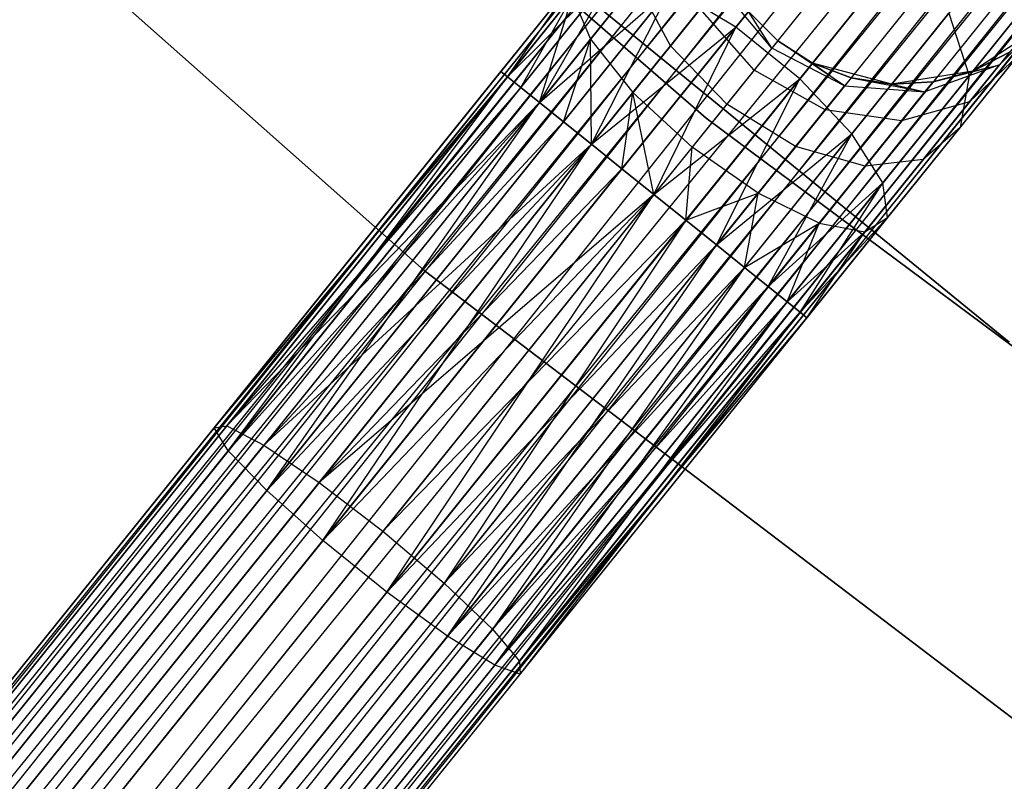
# Model space of a CAD drawing. Extents: x -102 to 102, y -101 to 102.
# Tile 38 of 256: x -42.35 to -37.36, y -51.65 to -47.8. Entities that reach past the tile are written whole.
import ezdxf

# ---------------------------------------------------------------- set-up
doc = ezdxf.new("R2010")
doc.units = 0
doc.header["$LTSCALE"] = 25.4
doc.layers.get('0').update_dxf_attribs({"linetype": 'CONTINUOUS'})

# ---------------------------------------------------------------- blocks, each defined once
blk = doc.blocks.new('NL2500011659_STL')
at = {"color": 0}
for p, q in [((-51.3074, -62.2235, -7.3955), (-27.8724, -33.1007, -7.6045)), ((-27.8724, -33.1007, -7.3955), (-51.3074, -62.2235, -7.3955)), ((-51.3074, -62.2235, -7.3955), (-27.8724, -33.1007, -7.6045)), ((-27.8724, -33.1007, -7.3955), (-51.3074, -62.2235, -7.3955)), ((-27.8724, -33.1007, -7.6045), (-51.2736, -62.2508, -7.809)), ((-27.8724, -33.1007, -7.6045), (-51.2736, -62.2508, -7.809)), ((-27.8385, -33.128, -7.191), (-51.3074, -62.2235, -7.3955)), ((-27.8385, -33.128, -7.191), (-51.3074, -62.2235, -7.3955)), ((-27.8385, -33.128, -7.809), (-51.2736, -62.2508, -7.809)), ((-27.8385, -33.128, -7.809), (-51.2736, -62.2508, -7.809)), ((-51.2073, -62.3041, -7), (-27.8385, -33.128, -7.191)), ((-51.2073, -62.3041, -7), (-27.8385, -33.128, -7.191)), ((-51.2736, -62.2508, -7.809), (-27.7723, -33.1813, -8)), ((-51.2736, -62.2508, -7.809), (-27.7723, -33.1813, -8)), ((-27.7723, -33.1813, -7), (-51.2073, -62.3041, -7)), ((-27.7723, -33.1813, -7), (-51.2073, -62.3041, -7)), ((-27.7723, -33.1813, -8), (-51.1116, -62.3811, -8.1691)), ((-27.7723, -33.1813, -8), (-51.1116, -62.3811, -8.1691)), ((-27.6766, -33.2583, -6.8309), (-51.2073, -62.3041, -7)), ((-27.6766, -33.2583, -6.8309), (-51.2073, -62.3041, -7)), ((-27.6766, -33.2583, -8.1691), (-51.1116, -62.3811, -8.1691)), ((-27.6766, -33.2583, -8.1691), (-51.1116, -62.3811, -8.1691)), ((-50.9905, -62.4785, -6.691), (-27.6766, -33.2583, -6.8309)), ((-50.9905, -62.4785, -6.691), (-27.6766, -33.2583, -6.8309)), ((-51.1116, -62.3811, -8.1691), (-27.5555, -33.3557, -8.309)), ((-51.1116, -62.3811, -8.1691), (-27.5555, -33.3557, -8.309)), ((-27.5555, -33.3557, -6.691), (-50.9905, -62.4785, -6.691)), ((-27.5555, -33.3557, -6.691), (-50.9905, -62.4785, -6.691)), ((-27.5555, -33.3557, -8.309), (-50.8495, -62.592, -8.4135)), ((-27.5555, -33.3557, -8.309), (-50.8495, -62.592, -8.4135)), ((-27.4145, -33.4692, -6.5865), (-50.9905, -62.4785, -6.691)), ((-27.4145, -33.4692, -6.5865), (-50.9905, -62.4785, -6.691)), ((-27.4145, -33.4692, -8.4135), (-50.8495, -62.592, -8.4135)), ((-27.4145, -33.4692, -8.4135), (-50.8495, -62.592, -8.4135)), ((-50.6946, -62.7167, -6.5218), (-27.4145, -33.4692, -6.5865)), ((-50.6946, -62.7167, -6.5218), (-27.4145, -33.4692, -6.5865)), ((-50.8495, -62.592, -8.4135), (-27.2596, -33.5939, -8.4782)), ((-50.8495, -62.592, -8.4135), (-27.2596, -33.5939, -8.4782)), ((-27.2596, -33.5939, -6.5218), (-50.6946, -62.7167, -6.5218)), ((-27.2596, -33.5939, -6.5218), (-50.6946, -62.7167, -6.5218)), ((-27.2596, -33.5939, -8.4782), (-50.5326, -62.847, -8.5)), ((-27.2596, -33.5939, -8.4782), (-50.5326, -62.847, -8.5)), ((-27.0976, -33.7242, -6.5), (-50.5326, -62.847, -6.5)), ((-27.0976, -33.7242, -6.5), (-50.5326, -62.847, -6.5)), ((-27.0976, -33.7242, -8.5), (-50.5326, -62.847, -8.5)), ((-27.0976, -33.7242, -8.5), (-50.5326, -62.847, -8.5)), ((-26.9356, -33.8546, -8.4782), (-50.5326, -62.847, -8.5)), ((-26.9356, -33.8546, -8.4782), (-50.5326, -62.847, -8.5)), ((-26.9356, -33.8546, -6.5218), (-50.3706, -62.9773, -6.5218)), ((-26.9356, -33.8546, -6.5218), (-50.3706, -62.9773, -6.5218)), ((-26.9356, -33.8546, -8.4782), (-50.2157, -63.102, -8.4135)), ((-26.9356, -33.8546, -8.4782), (-50.2157, -63.102, -8.4135)), ((-26.7807, -33.9792, -6.5865), (-50.3706, -62.9773, -6.5218)), ((-26.7807, -33.9792, -6.5865), (-50.3706, -62.9773, -6.5218)), ((-26.7807, -33.9792, -8.4135), (-50.2157, -63.102, -8.4135)), ((-26.7807, -33.9792, -8.4135), (-50.2157, -63.102, -8.4135)), ((-50.0747, -63.2155, -6.691), (-26.7807, -33.9792, -6.5865)), ((-50.0747, -63.2155, -6.691), (-26.7807, -33.9792, -6.5865)), ((-50.2157, -63.102, -8.4135), (-26.6397, -34.0927, -8.309)), ((-50.2157, -63.102, -8.4135), (-26.6397, -34.0927, -8.309)), ((-26.6397, -34.0927, -6.691), (-50.0747, -63.2155, -6.691)), ((-26.6397, -34.0927, -6.691), (-50.0747, -63.2155, -6.691)), ((-26.6397, -34.0927, -8.309), (-49.9536, -63.3129, -8.1691)), ((-26.6397, -34.0927, -8.309), (-49.9536, -63.3129, -8.1691)), ((-26.5186, -34.1901, -6.8309), (-50.0747, -63.2155, -6.691)), ((-26.5186, -34.1901, -6.8309), (-50.0747, -63.2155, -6.691)), ((-26.5186, -34.1901, -8.1691), (-49.9536, -63.3129, -8.1691)), ((-26.5186, -34.1901, -8.1691), (-49.9536, -63.3129, -8.1691)), ((-49.8579, -63.3899, -7), (-26.5186, -34.1901, -6.8309)), ((-49.8579, -63.3899, -7), (-26.5186, -34.1901, -6.8309)), ((-49.9536, -63.3129, -8.1691), (-26.4229, -34.2671, -8)), ((-49.9536, -63.3129, -8.1691), (-26.4229, -34.2671, -8)), ((-26.4229, -34.2671, -7), (-49.8579, -63.3899, -7)), ((-26.4229, -34.2671, -7), (-49.8579, -63.3899, -7)), ((-26.4229, -34.2671, -8), (-49.7917, -63.4432, -7.809)), ((-26.4229, -34.2671, -8), (-49.7917, -63.4432, -7.809)), ((-26.3566, -34.3204, -7.191), (-49.8579, -63.3899, -7)), ((-26.3566, -34.3204, -7.191), (-49.8579, -63.3899, -7)), ((-26.3566, -34.3204, -7.809), (-49.7917, -63.4432, -7.809)), ((-26.3566, -34.3204, -7.809), (-49.7917, -63.4432, -7.809)), ((-49.7917, -63.4432, -7.809), (-26.3228, -34.3477, -7.6045)), ((-49.7917, -63.4432, -7.809), (-26.3228, -34.3477, -7.6045)), ((-49.7578, -63.4705, -7.3955), (-26.3566, -34.3204, -7.191)), ((-49.7578, -63.4705, -7.3955), (-26.3566, -34.3204, -7.191)), ((-26.3228, -34.3477, -7.3955), (-49.7578, -63.4705, -7.3955)), ((-26.3228, -34.3477, -7.6045), (-49.7578, -63.4705, -7.3955)), ((-26.3228, -34.3477, -7.6045), (-49.7578, -63.4705, -7.3955)), ((-26.3228, -34.3477, -7.3955), (-49.7578, -63.4705, -7.3955)), ((-38.8695, -48.2965, -308.5), (-42.4103, -45.2173, -308.5)), ((-42.4103, -45.2173, -318), (-38.8695, -48.2965, -318)), ((-42.4103, -45.2173, -318), (-38.8695, -48.2965, -318)), ((-38.8695, -48.2965, -308.5), (-42.4103, -45.2173, -308.5)), ((-43.8523, -45.9177, -308.5), (-40.2986, -49.0675, -308.5)), ((-40.2986, -49.0675, -318), (-43.8523, -45.9177, -318)), ((-43.8523, -45.9177, -308.5), (-40.2986, -49.0675, -308.5)), ((-40.2986, -49.0675, -318), (-43.8523, -45.9177, -318)), ((-40.9242, -46.5007, -316), (-37.3352, -49.4301, -316)), ((-37.3352, -49.4301, -315), (-40.9242, -46.5007, -315)), ((-40.9242, -46.5007, -316), (-37.3352, -49.4301, -316)), ((-37.3352, -49.4301, -315), (-40.9242, -46.5007, -315)), ((-38.7196, -47.8352, -306.6676), (-38.1991, -47.1884, -307.0906)), ((-38.7196, -47.8352, -306.6676), (-38.1991, -47.1884, -307.0906)), ((-38.3956, -48.0959, -306.6676), (-37.8751, -47.4491, -307.0906)), ((-38.3956, -48.0959, -306.6676), (-37.8751, -47.4491, -307.0906)), ((-39.9093, -48.0591, -307.3955), (-39.5016, -47.5524, -307.4985)), ((-39.9093, -48.0591, -307.6045), (-39.5016, -47.5524, -307.4985)), ((-39.9093, -48.0591, -307.6045), (-39.5016, -47.5524, -307.4985)), ((-39.9093, -48.0591, -307.3955), (-39.5016, -47.5524, -307.4985)), ((-39.8755, -48.0863, -307.191), (-39.3249, -47.5378, -307.1223)), ((-39.8755, -48.0863, -307.191), (-39.3249, -47.5378, -307.1223)), ((-39.8755, -48.0863, -307.809), (-39.5016, -47.5524, -307.4985)), ((-39.8755, -48.0863, -307.809), (-39.5016, -47.5524, -307.4985)), ((-39.8755, -48.0863, -307.191), (-39.5016, -47.5524, -307.4985)), ((-39.8755, -48.0863, -307.191), (-39.5016, -47.5524, -307.4985)), ((-39.8092, -48.1396, -307), (-39.3249, -47.5378, -307.1223)), ((-39.8092, -48.1396, -307), (-39.3249, -47.5378, -307.1223)), ((-39.7135, -48.2167, -306.8309), (-39.3249, -47.5378, -307.1223)), ((-39.7135, -48.2167, -306.8309), (-39.3249, -47.5378, -307.1223)), ((-39.4557, -47.8963, -308.2343), (-39.2231, -47.6072, -308.4233)), ((-39.4557, -47.8963, -308.2343), (-39.2231, -47.6072, -308.4233)), ((-39.0511, -47.93, -308.621), (-39.2231, -47.6072, -308.4233)), ((-39.0511, -47.93, -308.621), (-39.2231, -47.6072, -308.4233)), ((-39.7135, -48.2167, -306.8309), (-39.0483, -47.6378, -306.8285)), ((-39.7135, -48.2167, -306.8309), (-39.0483, -47.6378, -306.8285)), ((-39.5925, -48.3141, -306.691), (-39.0483, -47.6378, -306.8285)), ((-39.5925, -48.3141, -306.691), (-39.0483, -47.6378, -306.8285)), ((-39.4514, -48.4276, -306.5865), (-39.0483, -47.6378, -306.8285)), ((-39.4514, -48.4276, -306.5865), (-39.0483, -47.6378, -306.8285)), ((-38.7196, -47.8352, -306.6676), (-39.0483, -47.6378, -306.8285)), ((-38.7196, -47.8352, -306.6676), (-39.0483, -47.6378, -306.8285)), ((-38.5383, -47.9416, -309.191), (-38.8036, -47.6226, -309.1643)), ((-38.5383, -47.9416, -309.191), (-38.8036, -47.6226, -309.1643)), ((-37.5386, -48.0807, -307.4774), (-37.1918, -47.6498, -308.0305)), ((-37.5386, -48.0807, -307.4774), (-37.1918, -47.6498, -308.0305)), ((-39.8755, -48.0863, -307.809), (-39.5479, -47.6792, -307.8918)), ((-39.8755, -48.0863, -307.809), (-39.5479, -47.6792, -307.8918)), ((-39.8092, -48.1396, -308), (-39.5479, -47.6792, -307.8918)), ((-39.8092, -48.1396, -308), (-39.5479, -47.6792, -307.8918)), ((-39.7135, -48.2167, -308.1691), (-39.5479, -47.6792, -307.8918)), ((-39.7135, -48.2167, -308.1691), (-39.5479, -47.6792, -307.8918)), ((-39.5479, -47.6792, -307.8918), (-39.4557, -47.8963, -308.2343)), ((-39.5479, -47.6792, -307.8918), (-39.4557, -47.8963, -308.2343)), ((-39.0511, -47.93, -308.621), (-38.9004, -47.7428, -308.8614)), ((-39.0511, -47.93, -308.621), (-38.9004, -47.7428, -308.8614)), ((-38.6273, -48.0523, -308.9122), (-38.9004, -47.7428, -308.8614)), ((-38.6273, -48.0523, -308.9122), (-38.9004, -47.7428, -308.8614)), ((-38.5076, -47.9035, -314), (-38.6559, -47.7561, -314)), ((-38.5383, -47.9416, -309.191), (-38.6559, -47.7561, -309.5)), ((-38.6559, -47.7561, -309.5), (-38.5076, -47.9035, -309.5)), ((-38.5383, -47.9416, -309.191), (-38.6559, -47.7561, -309.5)), ((-38.6559, -47.7561, -309.5), (-38.5076, -47.9035, -309.5)), ((-38.5076, -47.9035, -314), (-38.6559, -47.7561, -314)), ((-38.1324, -48.3748, -306.8285), (-37.6415, -47.7647, -307.2274)), ((-38.1324, -48.3748, -306.8285), (-37.6415, -47.7647, -307.2274)), ((-37.6415, -47.7647, -307.2274), (-37.5386, -48.0807, -307.4774)), ((-37.6415, -47.7647, -307.2274), (-37.5386, -48.0807, -307.4774)), ((-37.1049, -47.7467, -308.8497), (-37.3853, -48.0259, -308.9774)), ((-37.1049, -47.7467, -308.8497), (-37.3853, -48.0259, -308.9774)), ((-39.4514, -48.4276, -306.5865), (-38.7196, -47.8352, -306.6676)), ((-39.4514, -48.4276, -306.5865), (-38.7196, -47.8352, -306.6676)), ((-39.2965, -48.5522, -306.5219), (-38.7196, -47.8352, -306.6676)), ((-39.2965, -48.5522, -306.5219), (-38.7196, -47.8352, -306.6676)), ((-39.1345, -48.6826, -306.5), (-38.7196, -47.8352, -306.6676)), ((-39.1345, -48.6826, -306.5), (-38.7196, -47.8352, -306.6676)), ((-38.3956, -48.0959, -306.6676), (-38.7196, -47.8352, -306.6676)), ((-38.3956, -48.0959, -306.6676), (-38.7196, -47.8352, -306.6676)), ((-37.1714, -47.8293, -314), (-37.5194, -48.0569, -314)), ((-37.1714, -47.8293, -314), (-37.5194, -48.0569, -314)), ((-39.7135, -48.2167, -308.1691), (-39.4557, -47.8963, -308.2343)), ((-39.7135, -48.2167, -308.1691), (-39.4557, -47.8963, -308.2343)), ((-39.5925, -48.3141, -308.309), (-39.4557, -47.8963, -308.2343)), ((-39.5925, -48.3141, -308.309), (-39.4557, -47.8963, -308.2343)), ((-39.4514, -48.4276, -308.4135), (-39.4557, -47.8963, -308.2343)), ((-39.4557, -47.8963, -308.2343), (-39.2409, -48.166, -308.4667)), ((-39.4514, -48.4276, -308.4135), (-39.4557, -47.8963, -308.2343)), ((-39.4557, -47.8963, -308.2343), (-39.2409, -48.166, -308.4667)), ((-38.5076, -47.9035, -309.5), (-38.5383, -47.9416, -309.191)), ((-38.5076, -47.9035, -309.5), (-38.5383, -47.9416, -309.191)), ((-38.3319, -48.0168, -314), (-38.5076, -47.9035, -314)), ((-38.5076, -47.9035, -309.5), (-38.3319, -48.0168, -309.5)), ((-38.1699, -48.1325, -309.1643), (-38.5076, -47.9035, -309.5)), ((-38.1699, -48.1325, -309.1643), (-38.5076, -47.9035, -309.5)), ((-38.5076, -47.9035, -309.5), (-38.3319, -48.0168, -309.5)), ((-38.5076, -47.9035, -309.5), (-38.5076, -47.9035, -314)), ((-38.3319, -48.0168, -314), (-38.5076, -47.9035, -314)), ((-38.5076, -47.9035, -309.5), (-38.5076, -47.9035, -314)), ((-39.2409, -48.166, -308.4667), (-39.0511, -47.93, -308.621)), ((-39.2409, -48.166, -308.4667), (-39.0511, -47.93, -308.621)), ((-38.766, -48.2246, -308.691), (-39.0511, -47.93, -308.621)), ((-38.766, -48.2246, -308.691), (-39.0511, -47.93, -308.621)), ((-38.5383, -47.9416, -309.191), (-38.6273, -48.0523, -308.9122)), ((-38.5383, -47.9416, -309.191), (-38.6273, -48.0523, -308.9122)), ((-38.1699, -48.1325, -309.1643), (-38.5383, -47.9416, -309.191)), ((-38.1699, -48.1325, -309.1643), (-38.5383, -47.9416, -309.191)), ((-37.5194, -48.0569, -309.5), (-37.3335, -47.9614, -309.5)), ((-37.3335, -47.9614, -309.5), (-37.5194, -48.0569, -314)), ((-37.3335, -47.9614, -309.5), (-37.5194, -48.0569, -314)), ((-37.5194, -48.0569, -309.5), (-37.3335, -47.9614, -309.5)), ((-37.3335, -47.9614, -309.5), (-37.3853, -48.0259, -308.9774)), ((-37.3335, -47.9614, -309.5), (-37.3853, -48.0259, -308.9774)), ((-37.5842, -48.3423, -307.7974), (-37.2923, -47.9796, -308.263)), ((-37.5842, -48.3423, -307.7974), (-37.2923, -47.9796, -308.263)), ((-37.2923, -47.9796, -308.263), (-37.5359, -48.213, -308.5061)), ((-37.2923, -47.9796, -308.263), (-37.5359, -48.213, -308.5061)), ((-41.3614, -49.8635, -307.4707), (-39.9093, -48.0591, -307.6045)), ((-39.9093, -48.0591, -307.3955), (-41.3614, -49.8635, -307.4707)), ((-39.9093, -48.0591, -307.3955), (-41.3614, -49.8635, -307.4707)), ((-41.3614, -49.8635, -307.4707), (-39.9093, -48.0591, -307.6045)), ((-39.9093, -48.0591, -307.6045), (-39.8755, -48.0863, -307.809)), ((-39.8755, -48.0863, -307.191), (-39.9093, -48.0591, -307.3955)), ((-39.9093, -48.0591, -307.6045), (-39.8755, -48.0863, -307.809)), ((-39.8755, -48.0863, -307.191), (-39.9093, -48.0591, -307.3955)), ((-38.6273, -48.0523, -308.9122), (-38.766, -48.2246, -308.691)), ((-38.6273, -48.0523, -308.9122), (-38.766, -48.2246, -308.691)), ((-38.2666, -48.2528, -308.8614), (-38.6273, -48.0523, -308.9122)), ((-38.2666, -48.2528, -308.8614), (-38.6273, -48.0523, -308.9122)), ((-37.9299, -48.1232, -314), (-38.3319, -48.0168, -314)), ((-38.3319, -48.0168, -309.5), (-38.1699, -48.1325, -309.1643)), ((-38.3319, -48.0168, -309.5), (-38.1699, -48.1325, -309.1643)), ((-38.3319, -48.0168, -309.5), (-38.1365, -48.0911, -309.5)), ((-38.1365, -48.0911, -309.5), (-38.3319, -48.0168, -314)), ((-37.9299, -48.1232, -314), (-38.3319, -48.0168, -314)), ((-38.1365, -48.0911, -309.5), (-38.3319, -48.0168, -314)), ((-38.3319, -48.0168, -309.5), (-38.1365, -48.0911, -309.5)), ((-38.3319, -48.0168, -309.5), (-38.3319, -48.0168, -314)), ((-38.3319, -48.0168, -309.5), (-38.3319, -48.0168, -314)), ((-37.5194, -48.0569, -314), (-37.9299, -48.1232, -314)), ((-37.5194, -48.0569, -314), (-37.9299, -48.1232, -314)), ((-37.3853, -48.0259, -308.9774), (-37.762, -48.1623, -309.0887)), ((-37.3853, -48.0259, -308.9774), (-37.762, -48.1623, -309.0887)), ((-37.7212, -48.1116, -309.5), (-37.3853, -48.0259, -308.9774)), ((-37.7212, -48.1116, -309.5), (-37.3853, -48.0259, -308.9774)), ((-37.7212, -48.1116, -309.5), (-37.5194, -48.0569, -309.5)), ((-37.5194, -48.0569, -314), (-37.7212, -48.1116, -309.5)), ((-37.7212, -48.1116, -309.5), (-37.5194, -48.0569, -309.5)), ((-37.5194, -48.0569, -314), (-37.7212, -48.1116, -309.5)), ((-37.5359, -48.213, -308.5061), (-37.3853, -48.0259, -308.9774)), ((-37.5359, -48.213, -308.5061), (-37.3853, -48.0259, -308.9774)), ((-37.5194, -48.0569, -309.5), (-37.3853, -48.0259, -308.9774)), ((-37.5194, -48.0569, -309.5), (-37.3853, -48.0259, -308.9774)), ((-37.5194, -48.0569, -309.5), (-37.5194, -48.0569, -314)), ((-37.5194, -48.0569, -309.5), (-37.5194, -48.0569, -314)), ((-41.3614, -49.8635, -307.4707), (-39.8755, -48.0863, -307.809)), ((-41.3614, -49.8635, -307.4707), (-39.8755, -48.0863, -307.809)), ((-39.8755, -48.0863, -307.191), (-41.3614, -49.8635, -307.4707)), ((-39.8755, -48.0863, -307.191), (-41.3614, -49.8635, -307.4707)), ((-41.2976, -49.8536, -307.0599), (-39.8755, -48.0863, -307.191)), ((-41.2976, -49.8536, -307.0599), (-39.8755, -48.0863, -307.191)), ((-41.2898, -49.9796, -307.8635), (-39.8755, -48.0863, -307.809)), ((-41.2898, -49.9796, -307.8635), (-39.8755, -48.0863, -307.809)), ((-39.8755, -48.0863, -307.809), (-39.8092, -48.1396, -308)), ((-39.8092, -48.1396, -307), (-39.8755, -48.0863, -307.191)), ((-39.8755, -48.0863, -307.809), (-39.8092, -48.1396, -308)), ((-39.8092, -48.1396, -307), (-39.8755, -48.0863, -307.191)), ((-39.1345, -48.6826, -306.5), (-38.3956, -48.0959, -306.6676)), ((-39.1345, -48.6826, -306.5), (-38.3956, -48.0959, -306.6676)), ((-38.9725, -48.8129, -306.5219), (-38.3956, -48.0959, -306.6676)), ((-38.9725, -48.8129, -306.5219), (-38.3956, -48.0959, -306.6676)), ((-38.8176, -48.9376, -306.5865), (-38.3956, -48.0959, -306.6676)), ((-38.8176, -48.9376, -306.5865), (-38.3956, -48.0959, -306.6676)), ((-38.1324, -48.3748, -306.8285), (-38.3956, -48.0959, -306.6676)), ((-38.1324, -48.3748, -306.8285), (-38.3956, -48.0959, -306.6676)), ((-38.1365, -48.0911, -309.5), (-38.1699, -48.1325, -309.1643)), ((-38.1365, -48.0911, -309.5), (-38.1699, -48.1325, -309.1643)), ((-38.1365, -48.0911, -309.5), (-37.762, -48.1623, -309.0887)), ((-38.1365, -48.0911, -309.5), (-37.762, -48.1623, -309.0887)), ((-38.1365, -48.0911, -309.5), (-37.9299, -48.1232, -309.5)), ((-37.9299, -48.1232, -314), (-38.1365, -48.0911, -309.5)), ((-38.1365, -48.0911, -309.5), (-37.9299, -48.1232, -309.5)), ((-37.9299, -48.1232, -314), (-38.1365, -48.0911, -309.5)), ((-37.9755, -48.6236, -307.1223), (-37.5386, -48.0807, -307.4774)), ((-37.9755, -48.6236, -307.1223), (-37.5386, -48.0807, -307.4774)), ((-37.9299, -48.1232, -309.5), (-37.7212, -48.1116, -309.5)), ((-37.7212, -48.1116, -309.5), (-37.9299, -48.1232, -314)), ((-37.7212, -48.1116, -309.5), (-37.9299, -48.1232, -314)), ((-37.9299, -48.1232, -309.5), (-37.7212, -48.1116, -309.5)), ((-37.762, -48.1623, -309.0887), (-37.7212, -48.1116, -309.5)), ((-37.762, -48.1623, -309.0887), (-37.7212, -48.1116, -309.5)), ((-37.5386, -48.0807, -307.4774), (-37.5842, -48.3423, -307.7974)), ((-37.5386, -48.0807, -307.4774), (-37.5842, -48.3423, -307.7974)), ((-39.8092, -48.1396, -307), (-41.2976, -49.8536, -307.0599)), ((-39.8092, -48.1396, -307), (-41.2976, -49.8536, -307.0599)), ((-41.2898, -49.9796, -307.8635), (-39.8092, -48.1396, -308)), ((-41.2898, -49.9796, -307.8635), (-39.8092, -48.1396, -308)), ((-39.8092, -48.1396, -308), (-39.7135, -48.2167, -308.1691)), ((-39.7135, -48.2167, -306.8309), (-39.8092, -48.1396, -307)), ((-39.8092, -48.1396, -308), (-39.7135, -48.2167, -308.1691)), ((-39.7135, -48.2167, -306.8309), (-39.8092, -48.1396, -307)), ((-38.2666, -48.2528, -308.8614), (-38.1699, -48.1325, -309.1643)), ((-38.2666, -48.2528, -308.8614), (-38.1699, -48.1325, -309.1643)), ((-38.1699, -48.1325, -309.1643), (-37.762, -48.1623, -309.0887)), ((-38.1699, -48.1325, -309.1643), (-37.762, -48.1623, -309.0887)), ((-37.9299, -48.1232, -309.5), (-37.762, -48.1623, -309.0887)), ((-37.9299, -48.1232, -309.5), (-37.762, -48.1623, -309.0887)), ((-37.9299, -48.1232, -309.5), (-37.9299, -48.1232, -314)), ((-37.9299, -48.1232, -309.5), (-37.9299, -48.1232, -314)), ((-37.8806, -48.3096, -308.7177), (-37.762, -48.1623, -309.0887)), ((-37.8806, -48.3096, -308.7177), (-37.762, -48.1623, -309.0887)), ((-39.4514, -48.4276, -308.4135), (-39.2409, -48.166, -308.4667)), ((-39.4514, -48.4276, -308.4135), (-39.2409, -48.166, -308.4667)), ((-39.2965, -48.5522, -308.4781), (-39.2409, -48.166, -308.4667)), ((-39.2965, -48.5522, -308.4781), (-39.2409, -48.166, -308.4667)), ((-39.2409, -48.166, -308.4667), (-38.9408, -48.4418, -308.549)), ((-39.1345, -48.6826, -308.5), (-39.2409, -48.166, -308.4667)), ((-39.1345, -48.6826, -308.5), (-39.2409, -48.166, -308.4667)), ((-39.2409, -48.166, -308.4667), (-38.9408, -48.4418, -308.549)), ((-37.5359, -48.213, -308.5061), (-37.8806, -48.3096, -308.7177)), ((-37.5359, -48.213, -308.5061), (-37.8806, -48.3096, -308.7177)), ((-37.7705, -48.5044, -308.132), (-37.5359, -48.213, -308.5061)), ((-37.7705, -48.5044, -308.132), (-37.5359, -48.213, -308.5061)), ((-39.7135, -48.2167, -306.8309), (-41.2976, -49.8536, -307.0599)), ((-39.7135, -48.2167, -306.8309), (-41.2976, -49.8536, -307.0599)), ((-41.2898, -49.9796, -307.8635), (-39.7135, -48.2167, -308.1691)), ((-41.2898, -49.9796, -307.8635), (-39.7135, -48.2167, -308.1691)), ((-39.7135, -48.2167, -306.8309), (-41.1097, -49.9517, -306.7021)), ((-39.7135, -48.2167, -306.8309), (-41.1097, -49.9517, -306.7021)), ((-41.0954, -50.1817, -308.1705), (-39.7135, -48.2167, -308.1691)), ((-41.0954, -50.1817, -308.1705), (-39.7135, -48.2167, -308.1691)), ((-39.7135, -48.2167, -308.1691), (-39.5925, -48.3141, -308.309)), ((-39.5925, -48.3141, -306.691), (-39.7135, -48.2167, -306.8309)), ((-39.7135, -48.2167, -308.1691), (-39.5925, -48.3141, -308.309)), ((-39.5925, -48.3141, -306.691), (-39.7135, -48.2167, -306.8309)), ((-38.766, -48.2246, -308.691), (-38.9408, -48.4418, -308.549)), ((-38.766, -48.2246, -308.691), (-38.9408, -48.4418, -308.549)), ((-38.4173, -48.44, -308.621), (-38.766, -48.2246, -308.691)), ((-38.4173, -48.44, -308.621), (-38.766, -48.2246, -308.691)), ((-38.4173, -48.44, -308.621), (-38.2666, -48.2528, -308.8614)), ((-38.4173, -48.44, -308.621), (-38.2666, -48.2528, -308.8614)), ((-37.8806, -48.3096, -308.7177), (-38.2666, -48.2528, -308.8614)), ((-37.8806, -48.3096, -308.7177), (-38.2666, -48.2528, -308.8614)), ((-39.5925, -48.3141, -306.691), (-41.1097, -49.9517, -306.7021)), ((-39.5925, -48.3141, -306.691), (-41.1097, -49.9517, -306.7021)), ((-41.0954, -50.1817, -308.1705), (-39.5925, -48.3141, -308.309)), ((-41.0954, -50.1817, -308.1705), (-39.5925, -48.3141, -308.309)), ((-39.5925, -48.3141, -308.309), (-39.4514, -48.4276, -308.4135)), ((-39.4514, -48.4276, -306.5865), (-39.5925, -48.3141, -306.691)), ((-39.5925, -48.3141, -308.309), (-39.4514, -48.4276, -308.4135)), ((-39.4514, -48.4276, -306.5865), (-39.5925, -48.3141, -306.691)), ((-35.106, -51.099, -308.5), (-38.8695, -48.2965, -308.5)), ((-38.8695, -48.2965, -318), (-35.106, -51.099, -318)), ((-38.8695, -48.2965, -318), (-35.106, -51.099, -318)), ((-38.8695, -48.2965, -318), (-38.8695, -48.2965, -308.5)), ((-35.106, -51.099, -308.5), (-38.8695, -48.2965, -308.5)), ((-38.8695, -48.2965, -318), (-38.8695, -48.2965, -308.5)), ((-38.0651, -48.539, -308.4233), (-37.8806, -48.3096, -308.7177)), ((-38.0651, -48.539, -308.4233), (-37.8806, -48.3096, -308.7177)), ((-37.952, -48.7994, -307.4985), (-37.5842, -48.3423, -307.7974)), ((-37.952, -48.7994, -307.4985), (-37.5842, -48.3423, -307.7974)), ((-37.5842, -48.3423, -307.7974), (-37.7705, -48.5044, -308.132)), ((-37.5842, -48.3423, -307.7974), (-37.7705, -48.5044, -308.132)), ((-38.8176, -48.9376, -306.5865), (-38.1324, -48.3748, -306.8285)), ((-38.8176, -48.9376, -306.5865), (-38.1324, -48.3748, -306.8285)), ((-38.6766, -49.0511, -306.691), (-38.1324, -48.3748, -306.8285)), ((-38.6766, -49.0511, -306.691), (-38.1324, -48.3748, -306.8285)), ((-38.5556, -49.1485, -306.8309), (-38.1324, -48.3748, -306.8285)), ((-38.5556, -49.1485, -306.8309), (-38.1324, -48.3748, -306.8285)), ((-37.9755, -48.6236, -307.1223), (-38.1324, -48.3748, -306.8285)), ((-37.9755, -48.6236, -307.1223), (-38.1324, -48.3748, -306.8285)), ((-39.4514, -48.4276, -306.5865), (-41.1097, -49.9517, -306.7021)), ((-39.4514, -48.4276, -306.5865), (-41.1097, -49.9517, -306.7021)), ((-41.0954, -50.1817, -308.1705), (-39.4514, -48.4276, -308.4135)), ((-41.0954, -50.1817, -308.1705), (-39.4514, -48.4276, -308.4135)), ((-40.8299, -50.1406, -306.4594), (-39.4514, -48.4276, -306.5865)), ((-40.8299, -50.1406, -306.4594), (-39.4514, -48.4276, -306.5865)), ((-40.8116, -50.4351, -308.3385), (-39.4514, -48.4276, -308.4135)), ((-40.8116, -50.4351, -308.3385), (-39.4514, -48.4276, -308.4135)), ((-39.4514, -48.4276, -308.4135), (-39.2965, -48.5522, -308.4781)), ((-39.2965, -48.5522, -306.5219), (-39.4514, -48.4276, -306.5865)), ((-39.4514, -48.4276, -308.4135), (-39.2965, -48.5522, -308.4781)), ((-39.2965, -48.5522, -306.5219), (-39.4514, -48.4276, -306.5865)), ((-38.9408, -48.4418, -308.549), (-39.1345, -48.6826, -308.5)), ((-38.9408, -48.4418, -308.549), (-39.1345, -48.6826, -308.5)), ((-38.9725, -48.8129, -308.4781), (-38.9408, -48.4418, -308.549)), ((-38.9725, -48.8129, -308.4781), (-38.9408, -48.4418, -308.549)), ((-38.6072, -48.676, -308.4667), (-38.9408, -48.4418, -308.549)), ((-38.6072, -48.676, -308.4667), (-38.9408, -48.4418, -308.549)), ((-38.6072, -48.676, -308.4667), (-38.4173, -48.44, -308.621)), ((-38.6072, -48.676, -308.4667), (-38.4173, -48.44, -308.621)), ((-38.0651, -48.539, -308.4233), (-38.4173, -48.44, -308.621)), ((-38.0651, -48.539, -308.4233), (-38.4173, -48.44, -308.621)), ((-38.066, -48.8717, -307.8918), (-37.7705, -48.5044, -308.132)), ((-38.066, -48.8717, -307.8918), (-37.7705, -48.5044, -308.132)), ((-37.7705, -48.5044, -308.132), (-38.0651, -48.539, -308.4233)), ((-37.7705, -48.5044, -308.132), (-38.0651, -48.539, -308.4233)), ((-39.2965, -48.5522, -306.5219), (-40.8299, -50.1406, -306.4594)), ((-39.2965, -48.5522, -306.5219), (-40.8299, -50.1406, -306.4594)), ((-40.8116, -50.4351, -308.3385), (-39.2965, -48.5522, -308.4781)), ((-40.8116, -50.4351, -308.3385), (-39.2965, -48.5522, -308.4781)), ((-39.2965, -48.5522, -308.4781), (-39.1345, -48.6826, -308.5)), ((-39.1345, -48.6826, -306.5), (-39.2965, -48.5522, -306.5219)), ((-39.2965, -48.5522, -308.4781), (-39.1345, -48.6826, -308.5)), ((-39.1345, -48.6826, -306.5), (-39.2965, -48.5522, -306.5219)), ((-38.2977, -48.828, -308.2343), (-38.0651, -48.539, -308.4233)), ((-38.2977, -48.828, -308.2343), (-38.0651, -48.539, -308.4233)), ((-38.5556, -49.1485, -306.8309), (-37.9755, -48.6236, -307.1223)), ((-38.5556, -49.1485, -306.8309), (-37.9755, -48.6236, -307.1223)), ((-38.4598, -49.2255, -307), (-37.9755, -48.6236, -307.1223)), ((-38.4598, -49.2255, -307), (-37.9755, -48.6236, -307.1223)), ((-38.3936, -49.2788, -307.191), (-37.9755, -48.6236, -307.1223)), ((-38.3936, -49.2788, -307.191), (-37.9755, -48.6236, -307.1223)), ((-37.952, -48.7994, -307.4985), (-37.9755, -48.6236, -307.1223)), ((-37.952, -48.7994, -307.4985), (-37.9755, -48.6236, -307.1223)), ((-39.1345, -48.6826, -306.5), (-40.8299, -50.1406, -306.4594)), ((-39.1345, -48.6826, -306.5), (-40.8299, -50.1406, -306.4594)), ((-40.8116, -50.4351, -308.3385), (-39.1345, -48.6826, -308.5)), ((-40.8116, -50.4351, -308.3385), (-39.1345, -48.6826, -308.5)), ((-39.1345, -48.6826, -306.5), (-40.5068, -50.3879, -306.3735)), ((-39.1345, -48.6826, -306.5), (-40.5068, -50.3879, -306.3735)), ((-40.4877, -50.6958, -308.3385), (-39.1345, -48.6826, -308.5)), ((-40.4877, -50.6958, -308.3385), (-39.1345, -48.6826, -308.5)), ((-39.1345, -48.6826, -308.5), (-38.9725, -48.8129, -308.4781)), ((-38.9725, -48.8129, -306.5219), (-39.1345, -48.6826, -306.5)), ((-38.9725, -48.8129, -306.5219), (-39.1345, -48.6826, -306.5)), ((-39.1345, -48.6826, -308.5), (-38.9725, -48.8129, -308.4781)), ((-38.9725, -48.8129, -308.4781), (-38.6072, -48.676, -308.4667)), ((-38.9725, -48.8129, -308.4781), (-38.6072, -48.676, -308.4667)), ((-38.8176, -48.9376, -308.4135), (-38.6072, -48.676, -308.4667)), ((-38.8176, -48.9376, -308.4135), (-38.6072, -48.676, -308.4667)), ((-38.6766, -49.0511, -308.309), (-38.6072, -48.676, -308.4667)), ((-38.6766, -49.0511, -308.309), (-38.6072, -48.676, -308.4667)), ((-38.2977, -48.828, -308.2343), (-38.6072, -48.676, -308.4667)), ((-38.2977, -48.828, -308.2343), (-38.6072, -48.676, -308.4667)), ((-38.9725, -48.8129, -306.5219), (-40.5068, -50.3879, -306.3735)), ((-38.9725, -48.8129, -306.5219), (-40.5068, -50.3879, -306.3735)), ((-40.4877, -50.6958, -308.3385), (-38.9725, -48.8129, -308.4781)), ((-40.4877, -50.6958, -308.3385), (-38.9725, -48.8129, -308.4781)), ((-38.9725, -48.8129, -306.5219), (-40.1961, -50.6506, -306.4594)), ((-38.9725, -48.8129, -306.5219), (-40.1961, -50.6506, -306.4594)), ((-38.9725, -48.8129, -308.4781), (-38.8176, -48.9376, -308.4135)), ((-38.8176, -48.9376, -306.5865), (-38.9725, -48.8129, -306.5219)), ((-38.8176, -48.9376, -306.5865), (-38.9725, -48.8129, -306.5219)), ((-38.9725, -48.8129, -308.4781), (-38.8176, -48.9376, -308.4135)), ((-38.3936, -49.2788, -307.191), (-37.952, -48.7994, -307.4985)), ((-38.3936, -49.2788, -307.191), (-37.952, -48.7994, -307.4985)), ((-38.3597, -49.306, -307.6045), (-37.952, -48.7994, -307.4985)), ((-38.3597, -49.306, -307.3955), (-37.952, -48.7994, -307.4985)), ((-38.3597, -49.306, -307.3955), (-37.952, -48.7994, -307.4985)), ((-38.3597, -49.306, -307.6045), (-37.952, -48.7994, -307.4985)), ((-38.066, -48.8717, -307.8918), (-37.952, -48.7994, -307.4985)), ((-38.066, -48.8717, -307.8918), (-37.952, -48.7994, -307.4985)), ((-38.6766, -49.0511, -308.309), (-38.2977, -48.828, -308.2343)), ((-38.6766, -49.0511, -308.309), (-38.2977, -48.828, -308.2343)), ((-38.5556, -49.1485, -308.1691), (-38.2977, -48.828, -308.2343)), ((-38.5556, -49.1485, -308.1691), (-38.2977, -48.828, -308.2343)), ((-38.4598, -49.2255, -308), (-38.2977, -48.828, -308.2343)), ((-38.4598, -49.2255, -308), (-38.2977, -48.828, -308.2343)), ((-38.2977, -48.828, -308.2343), (-38.066, -48.8717, -307.8918)), ((-38.2977, -48.828, -308.2343), (-38.066, -48.8717, -307.8918)), ((-38.4598, -49.2255, -308), (-38.066, -48.8717, -307.8918)), ((-38.4598, -49.2255, -308), (-38.066, -48.8717, -307.8918)), ((-38.3936, -49.2788, -307.809), (-38.066, -48.8717, -307.8918)), ((-38.3936, -49.2788, -307.809), (-38.066, -48.8717, -307.8918)), ((-38.3597, -49.306, -307.6045), (-38.066, -48.8717, -307.8918)), ((-38.3597, -49.306, -307.6045), (-38.066, -48.8717, -307.8918)), ((-40.4877, -50.6958, -308.3385), (-38.8176, -48.9376, -308.4135)), ((-40.4877, -50.6958, -308.3385), (-38.8176, -48.9376, -308.4135)), ((-38.8176, -48.9376, -306.5865), (-40.1961, -50.6506, -306.4594)), ((-38.8176, -48.9376, -306.5865), (-40.1961, -50.6506, -306.4594)), ((-40.1795, -50.9187, -308.1705), (-38.8176, -48.9376, -308.4135)), ((-40.1795, -50.9187, -308.1705), (-38.8176, -48.9376, -308.4135)), ((-38.8176, -48.9376, -308.4135), (-38.6766, -49.0511, -308.309)), ((-38.6766, -49.0511, -306.691), (-38.8176, -48.9376, -306.5865)), ((-38.6766, -49.0511, -306.691), (-38.8176, -48.9376, -306.5865)), ((-38.8176, -48.9376, -308.4135), (-38.6766, -49.0511, -308.309)), ((-38.6766, -49.0511, -306.691), (-40.1961, -50.6506, -306.4594)), ((-38.6766, -49.0511, -306.691), (-40.1961, -50.6506, -306.4594)), ((-40.1795, -50.9187, -308.1705), (-38.6766, -49.0511, -308.309)), ((-40.1795, -50.9187, -308.1705), (-38.6766, -49.0511, -308.309)), ((-38.6766, -49.0511, -306.691), (-39.9517, -50.8835, -306.7021)), ((-38.6766, -49.0511, -306.691), (-39.9517, -50.8835, -306.7021)), ((-38.5556, -49.1485, -306.8309), (-38.6766, -49.0511, -306.691)), ((-38.6766, -49.0511, -308.309), (-38.5556, -49.1485, -308.1691)), ((-38.5556, -49.1485, -306.8309), (-38.6766, -49.0511, -306.691)), ((-38.6766, -49.0511, -308.309), (-38.5556, -49.1485, -308.1691)), ((-40.2986, -49.0675, -308.5), (-36.5196, -51.943, -308.5)), ((-36.5196, -51.943, -318), (-40.2986, -49.0675, -318)), ((-40.2986, -49.0675, -308.5), (-36.5196, -51.943, -308.5)), ((-40.2986, -49.0675, -308.5), (-40.2986, -49.0675, -318)), ((-36.5196, -51.943, -318), (-40.2986, -49.0675, -318)), ((-40.2986, -49.0675, -308.5), (-40.2986, -49.0675, -318)), ((-40.1795, -50.9187, -308.1705), (-38.5556, -49.1485, -308.1691)), ((-40.1795, -50.9187, -308.1705), (-38.5556, -49.1485, -308.1691)), ((-39.9517, -50.8835, -306.7021), (-38.5556, -49.1485, -306.8309)), ((-39.9517, -50.8835, -306.7021), (-38.5556, -49.1485, -306.8309)), ((-39.9404, -51.0654, -307.8635), (-38.5556, -49.1485, -308.1691)), ((-39.9404, -51.0654, -307.8635), (-38.5556, -49.1485, -308.1691)), ((-38.4598, -49.2255, -307), (-38.5556, -49.1485, -306.8309)), ((-38.5556, -49.1485, -308.1691), (-38.4598, -49.2255, -308)), ((-38.4598, -49.2255, -307), (-38.5556, -49.1485, -306.8309)), ((-38.5556, -49.1485, -308.1691), (-38.4598, -49.2255, -308)), ((-39.9517, -50.8835, -306.7021), (-38.4598, -49.2255, -307)), ((-39.9517, -50.8835, -306.7021), (-38.4598, -49.2255, -307)), ((-39.9404, -51.0654, -307.8635), (-38.4598, -49.2255, -308)), ((-39.9404, -51.0654, -307.8635), (-38.4598, -49.2255, -308)), ((-39.8157, -51.0461, -307.0599), (-38.4598, -49.2255, -307)), ((-39.8157, -51.0461, -307.0599), (-38.4598, -49.2255, -307)), ((-38.3936, -49.2788, -307.191), (-38.4598, -49.2255, -307)), ((-38.4598, -49.2255, -308), (-38.3936, -49.2788, -307.809)), ((-38.3936, -49.2788, -307.191), (-38.4598, -49.2255, -307)), ((-38.4598, -49.2255, -308), (-38.3936, -49.2788, -307.809)), ((-39.9404, -51.0654, -307.8635), (-38.3936, -49.2788, -307.809)), ((-39.9404, -51.0654, -307.8635), (-38.3936, -49.2788, -307.809)), ((-39.8157, -51.0461, -307.0599), (-38.3936, -49.2788, -307.191)), ((-39.8157, -51.0461, -307.0599), (-38.3936, -49.2788, -307.191)), ((-39.8157, -51.0461, -307.0599), (-38.3597, -49.306, -307.3955)), ((-39.8157, -51.0461, -307.0599), (-38.3597, -49.306, -307.3955)), ((-39.8117, -51.1105, -307.4707), (-38.3936, -49.2788, -307.809)), ((-39.8117, -51.1105, -307.4707), (-38.3936, -49.2788, -307.809)), ((-39.8117, -51.1105, -307.4707), (-38.3597, -49.306, -307.3955)), ((-39.8117, -51.1105, -307.4707), (-38.3597, -49.306, -307.6045)), ((-39.8117, -51.1105, -307.4707), (-38.3597, -49.306, -307.3955)), ((-39.8117, -51.1105, -307.4707), (-38.3597, -49.306, -307.6045)), ((-38.3597, -49.306, -307.3955), (-38.3936, -49.2788, -307.191)), ((-38.3936, -49.2788, -307.809), (-38.3597, -49.306, -307.6045)), ((-38.3597, -49.306, -307.3955), (-38.3936, -49.2788, -307.191)), ((-38.3936, -49.2788, -307.809), (-38.3597, -49.306, -307.6045)), ((-42.7009, -51.5974, -306.6683), (-41.2976, -49.8536, -307.0599)), ((-42.7009, -51.5974, -306.6683), (-41.2976, -49.8536, -307.0599)), ((-41.3614, -49.8635, -307.4707), (-41.2976, -49.8536, -307.0599)), ((-41.3614, -49.8635, -307.4707), (-41.2976, -49.8536, -307.0599)), ((-41.2976, -49.8536, -307.0599), (-41.1097, -49.9517, -306.7021)), ((-41.2976, -49.8536, -307.0599), (-41.1097, -49.9517, -306.7021)), ((-42.7941, -51.6439, -307.0709), (-41.3614, -49.8635, -307.4707)), ((-42.7941, -51.6439, -307.0709), (-41.3614, -49.8635, -307.4707)), ((-41.2898, -49.9796, -307.8635), (-41.3614, -49.8635, -307.4707)), ((-41.2898, -49.9796, -307.8635), (-41.3614, -49.8635, -307.4707)), ((-42.4872, -51.6636, -306.3177), (-41.1097, -49.9517, -306.7021)), ((-42.4872, -51.6636, -306.3177), (-41.1097, -49.9517, -306.7021)), ((-41.1097, -49.9517, -306.7021), (-40.8299, -50.1406, -306.4594)), ((-41.1097, -49.9517, -306.7021), (-40.8299, -50.1406, -306.4594)), ((-42.7507, -51.795, -307.4558), (-41.2898, -49.9796, -307.8635)), ((-42.7507, -51.795, -307.4558), (-41.2898, -49.9796, -307.8635)), ((-41.0954, -50.1817, -308.1705), (-41.2898, -49.9796, -307.8635)), ((-41.0954, -50.1817, -308.1705), (-41.2898, -49.9796, -307.8635)), ((-42.1901, -51.8309, -306.0798), (-40.8299, -50.1406, -306.4594)), ((-42.1901, -51.8309, -306.0798), (-40.8299, -50.1406, -306.4594)), ((-40.8299, -50.1406, -306.4594), (-40.5068, -50.3879, -306.3735)), ((-40.8299, -50.1406, -306.4594), (-40.5068, -50.3879, -306.3735)), ((-42.5783, -52.0245, -307.7567), (-41.0954, -50.1817, -308.1705)), ((-42.5783, -52.0245, -307.7567), (-41.0954, -50.1817, -308.1705)), ((-40.8116, -50.4351, -308.3385), (-41.0954, -50.1817, -308.1705)), ((-40.8116, -50.4351, -308.3385), (-41.0954, -50.1817, -308.1705)), ((-40.5068, -50.3879, -306.3735), (-41.8608, -52.0705, -305.9957)), ((-40.5068, -50.3879, -306.3735), (-41.8608, -52.0705, -305.9957)), ((-40.5068, -50.3879, -306.3735), (-40.1961, -50.6506, -306.4594)), ((-40.5068, -50.3879, -306.3735), (-40.1961, -50.6506, -306.4594)), ((-42.3066, -52.2929, -307.9213), (-40.8116, -50.4351, -308.3385)), ((-42.3066, -52.2929, -307.9213), (-40.8116, -50.4351, -308.3385)), ((-40.4877, -50.6958, -308.3385), (-40.8116, -50.4351, -308.3385)), ((-40.4877, -50.6958, -308.3385), (-40.8116, -50.4351, -308.3385)), ((-41.5563, -52.3409, -306.0798), (-40.1961, -50.6506, -306.4594)), ((-41.5563, -52.3409, -306.0798), (-40.1961, -50.6506, -306.4594)), ((-40.1961, -50.6506, -306.4594), (-39.9517, -50.8835, -306.7021)), ((-40.1961, -50.6506, -306.4594), (-39.9517, -50.8835, -306.7021)), ((-41.9826, -52.5535, -307.9213), (-40.4877, -50.6958, -308.3385)), ((-41.9826, -52.5535, -307.9213), (-40.4877, -50.6958, -308.3385)), ((-40.1795, -50.9187, -308.1705), (-40.4877, -50.6958, -308.3385)), ((-40.1795, -50.9187, -308.1705), (-40.4877, -50.6958, -308.3385)), ((-41.3293, -52.5954, -306.3177), (-39.9517, -50.8835, -306.7021)), ((-41.3293, -52.5954, -306.3177), (-39.9517, -50.8835, -306.7021)), ((-39.9517, -50.8835, -306.7021), (-39.8157, -51.0461, -307.0599)), ((-39.9517, -50.8835, -306.7021), (-39.8157, -51.0461, -307.0599)), ((-41.6624, -52.7615, -307.7567), (-40.1795, -50.9187, -308.1705)), ((-41.6624, -52.7615, -307.7567), (-40.1795, -50.9187, -308.1705)), ((-39.9404, -51.0654, -307.8635), (-40.1795, -50.9187, -308.1705)), ((-39.9404, -51.0654, -307.8635), (-40.1795, -50.9187, -308.1705)), ((-41.219, -52.7899, -306.6683), (-39.8157, -51.0461, -307.0599)), ((-41.219, -52.7899, -306.6683), (-39.8157, -51.0461, -307.0599)), ((-39.8157, -51.0461, -307.0599), (-39.8117, -51.1105, -307.4707)), ((-39.8157, -51.0461, -307.0599), (-39.8117, -51.1105, -307.4707)), ((-41.4013, -52.8809, -307.4558), (-39.9404, -51.0654, -307.8635)), ((-41.4013, -52.8809, -307.4558), (-39.9404, -51.0654, -307.8635)), ((-39.8117, -51.1105, -307.4707), (-39.9404, -51.0654, -307.8635)), ((-39.8117, -51.1105, -307.4707), (-39.9404, -51.0654, -307.8635)), ((-41.2444, -52.8909, -307.0709), (-39.8117, -51.1105, -307.4707)), ((-41.2444, -52.8909, -307.0709), (-39.8117, -51.1105, -307.4707))]:
    blk.add_line(p, q, dxfattribs=at)

msp = doc.modelspace()

# ---------------------------------------------------------------- block references
at = {"color": 0}
msp.add_blockref('NL2500011659_STL', (0, 0), dxfattribs=at)

doc.saveas('drawing.dxf')
